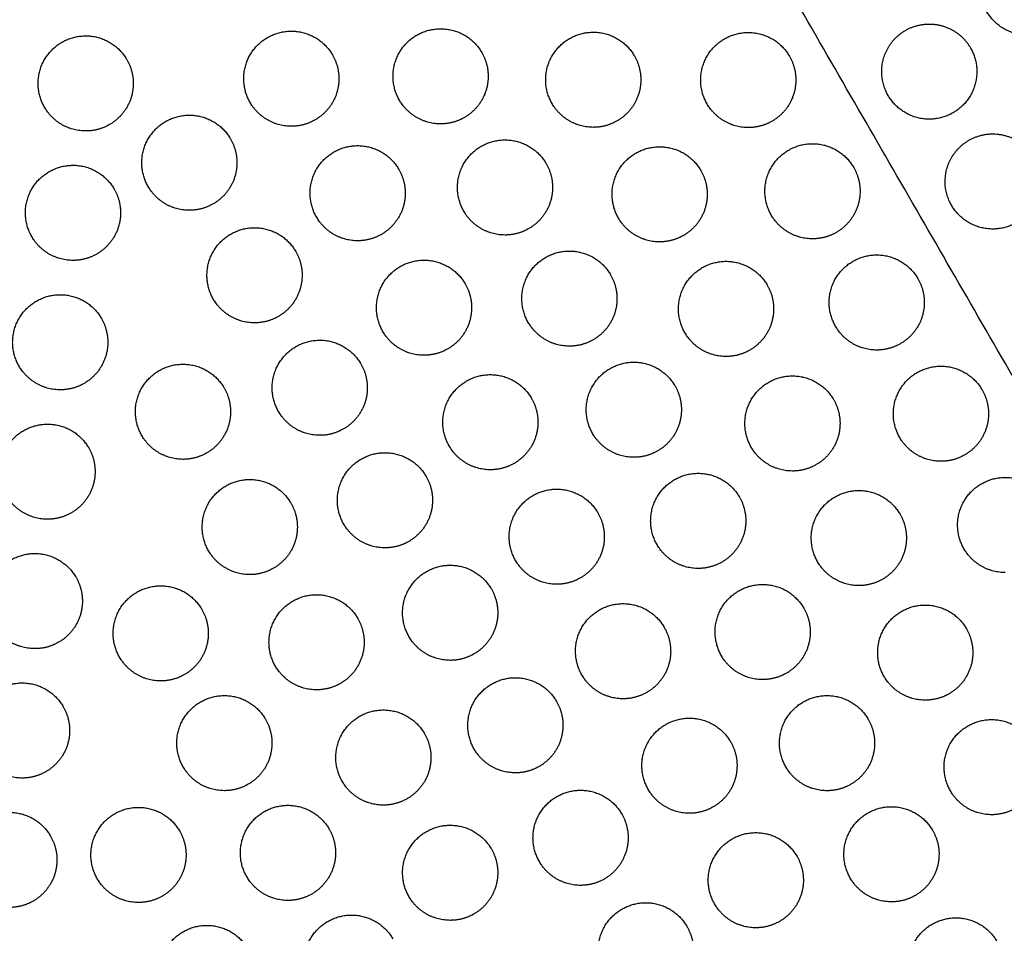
# Model space of a CAD drawing. Header units: millimetres. Extents: x -125 to 375, y 0 to 433.
# Tile 24 of 45: x 118 to 180, y 85 to 142. Entities that reach past the tile are written whole.
import ezdxf

# ---------------------------------------------------------------- set-up
doc = ezdxf.new("R2010")
doc.units = ezdxf.units.MM
doc.layers.add('Layer 01', color=18, linetype='Continuous', true_color=0x000000)

msp = doc.modelspace()

# ---------------------------------------------------------------- linework, layer by layer
at = {"layer": 'Layer 01'}
for points in [[(125, 216.506, 76), (62.5, 108.253, 76), (0, 0, 76)], [(108.125, 44.852, 87), (116.563, 130.679, 81.5), (125, 216.506, 76)], [(265.22, 116.065, 87), (195.11, 166.286, 81.5), (125, 216.506, 76)], [(250, 0, 76), (187.5, 108.253, 76), (125, 216.506, 76)]]:
    msp.add_open_spline(points, degree=2, dxfattribs=at)
at = {"layer": 'Layer 01', "extrusion": (0.132203, 0.076328, -0.988279)}
for points in [[(184.434, 145.724, 78.484), (185.934, 143.126, 78.484), (183.336, 141.626, 78.02), (180.738, 140.126, 77.557), (179.238, 142.724, 77.557), (178.372, 144.224, 77.557), (179.238, 145.724, 77.789)], [(178.218, 140.43, 77.243), (179.718, 137.832, 77.243), (177.12, 136.332, 76.78), (174.522, 134.832, 76.317), (173.022, 137.43, 76.317), (172.156, 138.93, 76.317), (173.022, 140.43, 76.548)], [(182.218, 133.502, 77.243), (183.718, 130.904, 77.243), (181.12, 129.404, 76.78), (178.522, 127.904, 76.317), (177.022, 130.502, 76.317), (176.156, 132.002, 76.317), (177.022, 133.502, 76.548)]]:
    msp.add_rational_spline(points, [1, 0.707106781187, 1, 0.707106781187, 1, 0.807007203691, 0.868347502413], degree=2, knots=[0, 0, 0, 6.035579, 6.035579, 12.071157, 12.071157, 16.048112, 16.048112, 16.048112], dxfattribs=at)
at = {"layer": 'Layer 01', "extrusion": (0.09428, 0.054433, 0.994056)}
for points, weights, knots in [([(144.805, 135.633, 78.55), (143.073, 135.633, 78.714), (142.207, 137.133, 78.714), (140.707, 139.731, 78.714), (143.305, 141.231, 78.386), (145.903, 142.731, 78.057), (147.403, 140.133, 78.057)], [0.868347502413, 0.807007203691, 1, 0.707106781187, 1, 0.707106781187, 1], [5.529659, 5.529659, 5.529659, 9.49499, 9.49499, 15.512927, 15.512927, 21.530864, 21.530864, 21.530864]), ([(122.425, 135.185, 80.697), (120.693, 135.185, 80.862), (119.827, 136.685, 80.862), (118.327, 139.283, 80.862), (120.925, 140.783, 80.533), (123.523, 142.283, 80.204), (125.023, 139.685, 80.204)], [0.868347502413, 0.807007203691, 1, 0.707106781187, 1, 0.707106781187, 1], [5.529659, 5.529659, 5.529659, 9.49499, 9.49499, 15.512927, 15.512927, 21.530864, 21.530864, 21.530864]), ([(135.391, 135.482, 79.451), (133.659, 135.482, 79.616), (132.793, 136.982, 79.616), (131.293, 139.58, 79.616), (133.891, 141.08, 79.287), (136.489, 142.58, 78.958), (137.989, 139.982, 78.958)], [0.868347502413, 0.807007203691, 1, 0.707106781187, 1, 0.707106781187, 1], [5.529659, 5.529659, 5.529659, 9.49499, 9.49499, 15.512927, 15.512927, 21.530864, 21.530864, 21.530864]), ([(154.431, 135.416, 77.649), (152.699, 135.416, 77.813), (151.833, 136.916, 77.813), (150.333, 139.514, 77.813), (152.931, 141.014, 77.485), (155.53, 142.514, 77.156), (157.03, 139.916, 77.156)], [0.868347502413, 0.807007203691, 1, 0.707106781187, 1, 0.707106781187, 1], [5.529659, 5.529659, 5.529659, 9.49499, 9.49499, 15.512927, 15.512927, 21.530864, 21.530864, 21.530864]), ([(164.206, 135.4, 76.723), (162.474, 135.4, 76.887), (161.608, 136.9, 76.887), (160.108, 139.498, 76.887), (162.706, 140.998, 76.559), (165.304, 142.498, 76.23), (166.804, 139.9, 76.23)], [0.868347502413, 0.807007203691, 1, 0.707106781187, 1, 0.707106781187, 1], [5.529659, 5.529659, 5.529659, 9.49499, 9.49499, 15.512927, 15.512927, 21.530864, 21.530864, 21.530864]), ([(147.805, 138.633, 78.101), (147.805, 136.901, 78.196), (146.305, 136.035, 78.386), (145.609, 135.633, 78.474), (144.805, 135.633, 78.55)], [0.868347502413, 0.807007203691, 1, 0.900099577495, 0.868347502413], [0, 0, 0, 3.477052, 3.477052, 5.529659, 5.529659, 5.529659]), ([(157.431, 138.416, 77.2), (157.431, 136.684, 77.295), (155.931, 135.818, 77.485), (155.235, 135.416, 77.573), (154.431, 135.416, 77.649)], [0.868347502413, 0.807007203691, 1, 0.900099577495, 0.868347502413], [0, 0, 0, 3.477052, 3.477052, 5.529659, 5.529659, 5.529659]), ([(167.206, 138.4, 76.274), (167.206, 136.668, 76.369), (165.706, 135.802, 76.559), (165.009, 135.4, 76.647), (164.206, 135.4, 76.723)], [0.868347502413, 0.807007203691, 1, 0.900099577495, 0.868347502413], [0, 0, 0, 3.477052, 3.477052, 5.529659, 5.529659, 5.529659]), ([(128.961, 130.183, 80.351), (127.229, 130.183, 80.516), (126.363, 131.683, 80.516), (124.863, 134.281, 80.516), (127.461, 135.781, 80.187), (130.059, 137.281, 79.858), (131.559, 134.683, 79.858)], [0.868347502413, 0.807007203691, 1, 0.707106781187, 1, 0.707106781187, 1], [5.529659, 5.529659, 5.529659, 9.49499, 9.49499, 15.512927, 15.512927, 21.530864, 21.530864, 21.530864]), ([(139.575, 128.262, 79.45), (137.843, 128.262, 79.614), (136.977, 129.762, 79.614), (135.477, 132.36, 79.614), (138.075, 133.86, 79.285), (140.674, 135.36, 78.957), (142.174, 132.762, 78.957)], [0.868347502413, 0.807007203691, 1, 0.707106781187, 1, 0.707106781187, 1], [5.529659, 5.529659, 5.529659, 9.49499, 9.49499, 15.512927, 15.512927, 21.530864, 21.530864, 21.530864]), ([(148.866, 128.625, 78.549), (147.134, 128.625, 78.713), (146.268, 130.125, 78.713), (144.768, 132.723, 78.713), (147.366, 134.223, 78.384), (149.964, 135.723, 78.056), (151.464, 133.125, 78.056)], [0.868347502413, 0.807007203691, 1, 0.707106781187, 1, 0.707106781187, 1], [5.529659, 5.529659, 5.529659, 9.49499, 9.49499, 15.512927, 15.512927, 21.530864, 21.530864, 21.530864]), ([(158.618, 128.192, 77.647), (156.886, 128.192, 77.812), (156.02, 129.692, 77.812), (154.52, 132.29, 77.812), (157.118, 133.79, 77.483), (159.717, 135.29, 77.155), (161.217, 132.692, 77.155)], [0.868347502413, 0.807007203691, 1, 0.707106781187, 1, 0.707106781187, 1], [5.529659, 5.529659, 5.529659, 9.49499, 9.49499, 15.512927, 15.512927, 21.530864, 21.530864, 21.530864]), ([(168.256, 128.385, 76.723), (166.524, 128.385, 76.887), (165.658, 129.885, 76.887), (164.158, 132.484, 76.887), (166.756, 133.984, 76.559), (169.354, 135.484, 76.23), (170.854, 132.885, 76.23)], [0.868347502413, 0.807007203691, 1, 0.707106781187, 1, 0.707106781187, 1], [5.529659, 5.529659, 5.529659, 9.49499, 9.49499, 15.512927, 15.512927, 21.530864, 21.530864, 21.530864]), ([(121.623, 127.024, 81.22), (119.891, 127.024, 81.384), (119.025, 128.524, 81.384), (117.525, 131.122, 81.384), (120.123, 132.622, 81.056), (122.721, 134.122, 80.727), (124.221, 131.524, 80.727)], [0.868347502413, 0.807007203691, 1, 0.707106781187, 1, 0.707106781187, 1], [5.529659, 5.529659, 5.529659, 9.49499, 9.49499, 15.512927, 15.512927, 21.530864, 21.530864, 21.530864]), ([(133.073, 123.088, 80.35), (131.341, 123.088, 80.514), (130.474, 124.588, 80.514), (128.974, 127.186, 80.514), (131.573, 128.686, 80.186), (134.171, 130.186, 79.857), (135.671, 127.588, 79.857)], [0.868347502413, 0.807007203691, 1, 0.707106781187, 1, 0.707106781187, 1], [5.529659, 5.529659, 5.529659, 9.49499, 9.49499, 15.512927, 15.512927, 21.530864, 21.530864, 21.530864]), ([(152.928, 121.617, 78.547), (151.196, 121.617, 78.711), (150.33, 123.117, 78.711), (148.83, 125.715, 78.711), (151.428, 127.215, 78.383), (154.026, 128.715, 78.054), (155.526, 126.117, 78.054)], [0.868347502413, 0.807007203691, 1, 0.707106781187, 1, 0.707106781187, 1], [5.529659, 5.529659, 5.529659, 9.49499, 9.49499, 15.512927, 15.512927, 21.530864, 21.530864, 21.530864]), ([(172.306, 121.371, 76.723), (170.574, 121.371, 76.887), (169.708, 122.871, 76.887), (168.208, 125.469, 76.887), (170.806, 126.969, 76.559), (173.404, 128.469, 76.23), (174.904, 125.871, 76.23)], [0.868347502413, 0.807007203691, 1, 0.707106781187, 1, 0.707106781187, 1], [5.529659, 5.529659, 5.529659, 9.49499, 9.49499, 15.512927, 15.512927, 21.530864, 21.530864, 21.530864]), ([(143.76, 121.042, 79.448), (142.028, 121.042, 79.612), (141.162, 122.542, 79.612), (139.662, 125.14, 79.612), (142.26, 126.64, 79.284), (144.858, 128.14, 78.955), (146.358, 125.542, 78.955)], [0.868347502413, 0.807007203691, 1, 0.707106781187, 1, 0.707106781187, 1], [5.529659, 5.529659, 5.529659, 9.49499, 9.49499, 15.512927, 15.512927, 21.530864, 21.530864, 21.530864]), ([(162.805, 120.967, 77.646), (161.073, 120.967, 77.81), (160.207, 122.467, 77.81), (158.707, 125.066, 77.81), (161.305, 126.566, 77.482), (163.904, 128.066, 77.153), (165.404, 125.467, 77.153)], [0.868347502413, 0.807007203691, 1, 0.707106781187, 1, 0.707106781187, 1], [5.529659, 5.529659, 5.529659, 9.49499, 9.49499, 15.512927, 15.512927, 21.530864, 21.530864, 21.530864]), ([(120.82, 118.863, 81.743), (119.088, 118.863, 81.907), (118.222, 120.363, 81.907), (116.722, 122.961, 81.907), (119.32, 124.461, 81.579), (121.919, 125.961, 81.25), (123.419, 123.363, 81.25)], [0.868347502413, 0.807007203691, 1, 0.707106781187, 1, 0.707106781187, 1], [5.529659, 5.529659, 5.529659, 9.49499, 9.49499, 15.512927, 15.512927, 21.530864, 21.530864, 21.530864]), ([(155.928, 124.617, 78.098), (155.928, 122.885, 78.193), (154.428, 122.019, 78.383), (153.732, 121.617, 78.471), (152.928, 121.617, 78.547)], [0.868347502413, 0.807007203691, 1, 0.900099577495, 0.868347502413], [0, 0, 0, 3.477052, 3.477052, 5.529659, 5.529659, 5.529659]), ([(123.82, 121.863, 81.294), (123.82, 120.131, 81.389), (122.32, 119.265, 81.579), (121.624, 118.863, 81.667), (120.82, 118.863, 81.743)], [0.868347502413, 0.807007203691, 1, 0.900099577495, 0.868347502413], [0, 0, 0, 3.477052, 3.477052, 5.529659, 5.529659, 5.529659]), ([(137.184, 115.994, 80.348), (135.452, 115.994, 80.513), (134.586, 117.494, 80.513), (133.086, 120.092, 80.513), (135.684, 121.592, 80.184), (138.282, 123.092, 79.855), (139.782, 120.494, 79.855)], [0.868347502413, 0.807007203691, 1, 0.707106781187, 1, 0.707106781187, 1], [5.529659, 5.529659, 5.529659, 9.49499, 9.49499, 15.512927, 15.512927, 21.530864, 21.530864, 21.530864]), ([(128.56, 114.48, 81.249), (126.828, 114.48, 81.413), (125.962, 115.98, 81.413), (124.462, 118.578, 81.413), (127.06, 120.078, 81.085), (129.658, 121.578, 80.756), (131.158, 118.98, 80.756)], [0.868347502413, 0.807007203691, 1, 0.707106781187, 1, 0.707106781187, 1], [5.529659, 5.529659, 5.529659, 9.49499, 9.49499, 15.512927, 15.512927, 21.530864, 21.530864, 21.530864]), ([(156.99, 114.609, 78.546), (155.257, 114.609, 78.71), (154.391, 116.109, 78.71), (152.891, 118.707, 78.71), (155.49, 120.207, 78.381), (158.088, 121.707, 78.053), (159.588, 119.109, 78.053)], [0.868347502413, 0.807007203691, 1, 0.707106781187, 1, 0.707106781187, 1], [5.529659, 5.529659, 5.529659, 9.49499, 9.49499, 15.512927, 15.512927, 21.530864, 21.530864, 21.530864]), ([(176.356, 114.356, 76.723), (174.624, 114.356, 76.887), (173.758, 115.856, 76.887), (172.258, 118.454, 76.887), (174.856, 119.954, 76.559), (177.454, 121.454, 76.23), (178.954, 118.856, 76.23)], [0.868347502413, 0.807007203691, 1, 0.707106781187, 1, 0.707106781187, 1], [5.529659, 5.529659, 5.529659, 9.49499, 9.49499, 15.512927, 15.512927, 21.530864, 21.530864, 21.530864]), ([(147.944, 113.822, 79.447), (146.212, 113.822, 79.611), (145.346, 115.322, 79.611), (143.846, 117.92, 79.611), (146.444, 119.42, 79.282), (149.042, 120.92, 78.954), (150.542, 118.322, 78.954)], [0.868347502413, 0.807007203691, 1, 0.707106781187, 1, 0.707106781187, 1], [5.529659, 5.529659, 5.529659, 9.49499, 9.49499, 15.512927, 15.512927, 21.530864, 21.530864, 21.530864]), ([(166.992, 113.743, 77.644), (165.26, 113.743, 77.809), (164.394, 115.243, 77.809), (162.894, 117.841, 77.809), (165.492, 119.341, 77.48), (168.09, 120.841, 77.152), (169.59, 118.243, 77.152)], [0.868347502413, 0.807007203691, 1, 0.707106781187, 1, 0.707106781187, 1], [5.529659, 5.529659, 5.529659, 9.49499, 9.49499, 15.512927, 15.512927, 21.530864, 21.530864, 21.530864]), ([(140.184, 118.994, 79.899), (140.184, 117.262, 79.994), (138.684, 116.396, 80.184), (137.988, 115.994, 80.272), (137.184, 115.994, 80.348)], [0.868347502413, 0.807007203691, 1, 0.900099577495, 0.868347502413], [0, 0, 0, 3.477052, 3.477052, 5.529659, 5.529659, 5.529659]), ([(150.944, 116.822, 78.998), (150.944, 115.09, 79.093), (149.444, 114.224, 79.282), (148.748, 113.822, 79.37), (147.944, 113.822, 79.447)], [0.868347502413, 0.807007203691, 1, 0.900099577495, 0.868347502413], [0, 0, 0, 3.477052, 3.477052, 5.529659, 5.529659, 5.529659]), ([(120.018, 110.703, 82.266), (118.286, 110.703, 82.43), (117.42, 112.203, 82.43), (115.92, 114.801, 82.43), (118.518, 116.301, 82.102), (121.116, 117.801, 81.773), (122.616, 115.203, 81.773)], [0.868347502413, 0.807007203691, 1, 0.707106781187, 1, 0.707106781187, 1], [5.529659, 5.529659, 5.529659, 9.49499, 9.49499, 15.512927, 15.512927, 21.530864, 21.530864, 21.530864]), ([(141.296, 108.899, 80.347), (139.564, 108.899, 80.511), (138.698, 110.399, 80.511), (137.198, 112.997, 80.511), (139.796, 114.497, 80.183), (142.394, 115.997, 79.854), (143.894, 113.399, 79.854)], [0.868347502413, 0.807007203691, 1, 0.707106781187, 1, 0.707106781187, 1], [5.529659, 5.529659, 5.529659, 9.49499, 9.49499, 15.512927, 15.512927, 21.530864, 21.530864, 21.530864]), ([(132.772, 107.212, 81.248), (131.04, 107.212, 81.412), (130.174, 108.712, 81.412), (128.674, 111.31, 81.412), (131.272, 112.81, 81.083), (133.87, 114.31, 80.755), (135.37, 111.712, 80.755)], [0.868347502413, 0.807007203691, 1, 0.707106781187, 1, 0.707106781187, 1], [5.529659, 5.529659, 5.529659, 9.49499, 9.49499, 15.512927, 15.512927, 21.530864, 21.530864, 21.530864]), ([(161.051, 107.601, 78.544), (159.319, 107.601, 78.709), (158.453, 109.101, 78.709), (156.953, 111.699, 78.709), (159.551, 113.199, 78.38), (162.149, 114.699, 78.051), (163.649, 112.101, 78.051)], [0.868347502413, 0.807007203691, 1, 0.707106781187, 1, 0.707106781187, 1], [5.529659, 5.529659, 5.529659, 9.49499, 9.49499, 15.512927, 15.512927, 21.530864, 21.530864, 21.530864]), ([(180.406, 107.341, 76.723), (178.674, 107.341, 76.887), (177.808, 108.841, 76.887), (176.308, 111.439, 76.887), (178.906, 112.939, 76.559), (181.504, 114.439, 76.23), (183.004, 111.841, 76.23)], [0.868347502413, 0.807007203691, 1, 0.707106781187, 1, 0.707106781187, 1], [5.529659, 5.529659, 5.529659, 9.49499, 9.49499, 15.512927, 15.512927, 21.530864, 21.530864, 21.530864]), ([(152.129, 106.602, 79.445), (150.397, 106.602, 79.609), (149.531, 108.102, 79.609), (148.031, 110.7, 79.609), (150.629, 112.2, 79.281), (153.227, 113.7, 78.952), (154.727, 111.102, 78.952)], [0.868347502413, 0.807007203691, 1, 0.707106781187, 1, 0.707106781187, 1], [5.529659, 5.529659, 5.529659, 9.49499, 9.49499, 15.512927, 15.512927, 21.530864, 21.530864, 21.530864]), ([(171.179, 106.519, 77.643), (169.447, 106.519, 77.807), (168.581, 108.019, 77.807), (167.081, 110.617, 77.807), (169.679, 112.117, 77.479), (172.277, 113.617, 77.15), (173.777, 111.019, 77.15)], [0.868347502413, 0.807007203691, 1, 0.707106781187, 1, 0.707106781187, 1], [5.529659, 5.529659, 5.529659, 9.49499, 9.49499, 15.512927, 15.512927, 21.530864, 21.530864, 21.530864]), ([(174.179, 109.519, 77.194), (174.179, 107.787, 77.289), (172.679, 106.921, 77.479), (171.983, 106.519, 77.567), (171.179, 106.519, 77.643)], [0.868347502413, 0.807007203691, 1, 0.900099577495, 0.868347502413], [0, 0, 0, 3.477052, 3.477052, 5.529659, 5.529659, 5.529659]), ([(119.216, 102.542, 82.789), (117.484, 102.542, 82.953), (116.618, 104.042, 82.953), (115.118, 106.64, 82.953), (117.716, 108.14, 82.625), (120.314, 109.64, 82.296), (121.814, 107.042, 82.296)], [0.868347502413, 0.807007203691, 1, 0.707106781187, 1, 0.707106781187, 1], [5.529659, 5.529659, 5.529659, 9.49499, 9.49499, 15.512927, 15.512927, 21.530864, 21.530864, 21.530864]), ([(145.408, 101.805, 80.345), (143.676, 101.805, 80.51), (142.81, 103.305, 80.51), (141.31, 105.903, 80.51), (143.908, 107.403, 80.181), (146.506, 108.903, 79.852), (148.006, 106.305, 79.852)], [0.868347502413, 0.807007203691, 1, 0.707106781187, 1, 0.707106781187, 1], [5.529659, 5.529659, 5.529659, 9.49499, 9.49499, 15.512927, 15.512927, 21.530864, 21.530864, 21.530864]), ([(127.157, 100.507, 82.147), (125.425, 100.507, 82.312), (124.559, 102.007, 82.312), (123.059, 104.606, 82.312), (125.657, 106.106, 81.983), (128.255, 107.606, 81.654), (129.755, 105.007, 81.654)], [0.868347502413, 0.807007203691, 1, 0.707106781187, 1, 0.707106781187, 1], [5.529659, 5.529659, 5.529659, 9.49499, 9.49499, 15.512927, 15.512927, 21.530864, 21.530864, 21.530864]), ([(165.113, 100.592, 78.543), (163.381, 100.592, 78.707), (162.515, 102.092, 78.707), (161.015, 104.691, 78.707), (163.613, 106.191, 78.379), (166.211, 107.691, 78.05), (167.711, 105.092, 78.05)], [0.868347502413, 0.807007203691, 1, 0.707106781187, 1, 0.707106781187, 1], [5.529659, 5.529659, 5.529659, 9.49499, 9.49499, 15.512927, 15.512927, 21.530864, 21.530864, 21.530864]), ([(136.984, 99.945, 81.246), (135.252, 99.945, 81.41), (134.386, 101.445, 81.41), (132.886, 104.043, 81.41), (135.484, 105.543, 81.082), (138.083, 107.043, 80.753), (139.583, 104.445, 80.753)], [0.868347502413, 0.807007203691, 1, 0.707106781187, 1, 0.707106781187, 1], [5.529659, 5.529659, 5.529659, 9.49499, 9.49499, 15.512927, 15.512927, 21.530864, 21.530864, 21.530864]), ([(122.216, 105.542, 82.34), (122.216, 103.81, 82.435), (120.716, 102.944, 82.625), (120.02, 102.542, 82.713), (119.216, 102.542, 82.789)], [0.868347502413, 0.807007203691, 1, 0.900099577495, 0.868347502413], [0, 0, 0, 3.477052, 3.477052, 5.529659, 5.529659, 5.529659]), ([(156.313, 99.382, 79.444), (154.581, 99.382, 79.608), (153.715, 100.882, 79.608), (152.215, 103.48, 79.608), (154.813, 104.98, 79.279), (157.411, 106.48, 78.951), (158.911, 103.882, 78.951)], [0.868347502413, 0.807007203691, 1, 0.707106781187, 1, 0.707106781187, 1], [5.529659, 5.529659, 5.529659, 9.49499, 9.49499, 15.512927, 15.512927, 21.530864, 21.530864, 21.530864]), ([(175.366, 99.294, 77.641), (173.634, 99.294, 77.806), (172.768, 100.794, 77.806), (171.268, 103.392, 77.806), (173.866, 104.892, 77.477), (176.464, 106.392, 77.149), (177.964, 103.794, 77.149)], [0.868347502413, 0.807007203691, 1, 0.707106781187, 1, 0.707106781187, 1], [5.529659, 5.529659, 5.529659, 9.49499, 9.49499, 15.512927, 15.512927, 21.530864, 21.530864, 21.530864]), ([(130.157, 103.507, 81.699), (130.157, 101.775, 81.793), (128.657, 100.909, 81.983), (127.961, 100.507, 82.071), (127.157, 100.507, 82.147)], [0.868347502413, 0.807007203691, 1, 0.900099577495, 0.868347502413], [0, 0, 0, 3.477052, 3.477052, 5.529659, 5.529659, 5.529659]), ([(168.113, 103.592, 78.094), (168.113, 101.86, 78.189), (166.613, 100.994, 78.379), (165.917, 100.592, 78.467), (165.113, 100.592, 78.543)], [0.868347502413, 0.807007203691, 1, 0.900099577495, 0.868347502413], [0, 0, 0, 3.477052, 3.477052, 5.529659, 5.529659, 5.529659]), ([(139.984, 102.945, 80.797), (139.984, 101.213, 80.892), (138.484, 100.347, 81.082), (137.788, 99.945, 81.17), (136.984, 99.945, 81.246)], [0.868347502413, 0.807007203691, 1, 0.900099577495, 0.868347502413], [0, 0, 0, 3.477052, 3.477052, 5.529659, 5.529659, 5.529659]), ([(149.52, 94.71, 80.344), (147.788, 94.71, 80.508), (146.922, 96.21, 80.508), (145.422, 98.808, 80.508), (148.02, 100.308, 80.18), (150.618, 101.808, 79.851), (152.118, 99.21, 79.851)], [0.868347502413, 0.807007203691, 1, 0.707106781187, 1, 0.707106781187, 1], [5.529659, 5.529659, 5.529659, 9.49499, 9.49499, 15.512927, 15.512927, 21.530864, 21.530864, 21.530864]), ([(118.414, 94.381, 83.312), (116.682, 94.381, 83.476), (115.816, 95.881, 83.476), (114.316, 98.479, 83.476), (116.914, 99.979, 83.148), (119.512, 101.479, 82.819), (121.012, 98.881, 82.819)], [0.868347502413, 0.807007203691, 1, 0.707106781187, 1, 0.707106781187, 1], [5.529659, 5.529659, 5.529659, 9.49499, 9.49499, 15.512927, 15.512927, 21.530864, 21.530864, 21.530864]), ([(131.169, 93.586, 82.146), (129.436, 93.586, 82.31), (128.57, 95.086, 82.31), (127.07, 97.684, 82.31), (129.669, 99.184, 81.982), (132.267, 100.684, 81.653), (133.767, 98.086, 81.653)], [0.868347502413, 0.807007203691, 1, 0.707106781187, 1, 0.707106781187, 1], [5.529659, 5.529659, 5.529659, 9.49499, 9.49499, 15.512927, 15.512927, 21.530864, 21.530864, 21.530864]), ([(169.174, 93.584, 78.541), (167.442, 93.584, 78.706), (166.576, 95.084, 78.706), (165.076, 97.682, 78.706), (167.674, 99.182, 78.377), (170.272, 100.682, 78.048), (171.772, 98.084, 78.048)], [0.868347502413, 0.807007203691, 1, 0.707106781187, 1, 0.707106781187, 1], [5.529659, 5.529659, 5.529659, 9.49499, 9.49499, 15.512927, 15.512927, 21.530864, 21.530864, 21.530864]), ([(141.196, 92.677, 81.245), (139.464, 92.677, 81.409), (138.598, 94.177, 81.409), (137.098, 96.775, 81.409), (139.696, 98.275, 81.08), (142.295, 99.775, 80.752), (143.795, 97.177, 80.752)], [0.868347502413, 0.807007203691, 1, 0.707106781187, 1, 0.707106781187, 1], [5.529659, 5.529659, 5.529659, 9.49499, 9.49499, 15.512927, 15.512927, 21.530864, 21.530864, 21.530864]), ([(160.498, 92.162, 79.442), (158.766, 92.162, 79.606), (157.9, 93.662, 79.606), (156.4, 96.26, 79.606), (158.998, 97.76, 79.278), (161.596, 99.26, 78.949), (163.096, 96.662, 78.949)], [0.868347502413, 0.807007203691, 1, 0.707106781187, 1, 0.707106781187, 1], [5.529659, 5.529659, 5.529659, 9.49499, 9.49499, 15.512927, 15.512927, 21.530864, 21.530864, 21.530864]), ([(152.52, 97.71, 79.895), (152.52, 95.978, 79.99), (151.02, 95.112, 80.18), (150.323, 94.71, 80.268), (149.52, 94.71, 80.344)], [0.868347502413, 0.807007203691, 1, 0.900099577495, 0.868347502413], [0, 0, 0, 3.477052, 3.477052, 5.529659, 5.529659, 5.529659]), ([(179.553, 92.07, 77.64), (177.821, 92.07, 77.804), (176.955, 93.57, 77.804), (175.455, 96.168, 77.804), (178.053, 97.668, 77.476), (180.651, 99.168, 77.147), (182.151, 96.57, 77.147)], [0.868347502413, 0.807007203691, 1, 0.707106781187, 1, 0.707106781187, 1], [5.529659, 5.529659, 5.529659, 9.49499, 9.49499, 15.512927, 15.512927, 21.530864, 21.530864, 21.530864]), ([(144.196, 95.677, 80.796), (144.196, 93.945, 80.891), (142.696, 93.079, 81.08), (142, 92.677, 81.168), (141.196, 92.677, 81.245)], [0.868347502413, 0.807007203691, 1, 0.900099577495, 0.868347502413], [0, 0, 0, 3.477052, 3.477052, 5.529659, 5.529659, 5.529659]), ([(153.631, 87.615, 80.342), (151.899, 87.615, 80.507), (151.033, 89.115, 80.507), (149.533, 91.713, 80.507), (152.131, 93.213, 80.178), (154.729, 94.713, 79.85), (156.229, 92.115, 79.85)], [0.868347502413, 0.807007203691, 1, 0.707106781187, 1, 0.707106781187, 1], [5.529659, 5.529659, 5.529659, 9.49499, 9.49499, 15.512927, 15.512927, 21.530864, 21.530864, 21.530864]), ([(125.754, 86.535, 83.046), (124.022, 86.535, 83.21), (123.156, 88.035, 83.21), (121.656, 90.633, 83.21), (124.254, 92.133, 82.881), (126.852, 93.633, 82.553), (128.352, 91.035, 82.553)], [0.868347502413, 0.807007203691, 1, 0.707106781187, 1, 0.707106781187, 1], [5.529659, 5.529659, 5.529659, 9.49499, 9.49499, 15.512927, 15.512927, 21.530864, 21.530864, 21.530864]), ([(135.18, 86.664, 82.144), (133.448, 86.664, 82.309), (132.582, 88.164, 82.309), (131.082, 90.762, 82.309), (133.68, 92.262, 81.98), (136.278, 93.762, 81.652), (137.778, 91.164, 81.652)], [0.868347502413, 0.807007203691, 1, 0.707106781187, 1, 0.707106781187, 1], [5.529659, 5.529659, 5.529659, 9.49499, 9.49499, 15.512927, 15.512927, 21.530864, 21.530864, 21.530864]), ([(173.236, 86.576, 78.54), (171.504, 86.576, 78.704), (170.638, 88.076, 78.704), (169.138, 90.674, 78.704), (171.736, 92.174, 78.376), (174.334, 93.674, 78.047), (175.834, 91.076, 78.047)], [0.868347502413, 0.807007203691, 1, 0.707106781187, 1, 0.707106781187, 1], [5.529659, 5.529659, 5.529659, 9.49499, 9.49499, 15.512927, 15.512927, 21.530864, 21.530864, 21.530864]), ([(117.611, 86.221, 83.835), (115.879, 86.221, 83.999), (115.013, 87.721, 83.999), (113.513, 90.319, 83.999), (116.111, 91.819, 83.671), (118.71, 93.319, 83.342), (120.21, 90.721, 83.342)], [0.868347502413, 0.807007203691, 1, 0.707106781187, 1, 0.707106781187, 1], [5.529659, 5.529659, 5.529659, 9.49499, 9.49499, 15.512927, 15.512927, 21.530864, 21.530864, 21.530864]), ([(145.409, 85.409, 81.243), (143.676, 85.409, 81.407), (142.81, 86.909, 81.407), (141.31, 89.508, 81.407), (143.909, 91.008, 81.079), (146.507, 92.508, 80.75), (148.007, 89.909, 80.75)], [0.868347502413, 0.807007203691, 1, 0.707106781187, 1, 0.707106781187, 1], [5.529659, 5.529659, 5.529659, 9.49499, 9.49499, 15.512927, 15.512927, 21.530864, 21.530864, 21.530864]), ([(164.682, 84.941, 79.441), (162.95, 84.941, 79.605), (162.084, 86.441, 79.605), (160.584, 89.04, 79.605), (163.182, 90.54, 79.276), (165.78, 92.04, 78.948), (167.28, 89.441, 78.948)], [0.868347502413, 0.807007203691, 1, 0.707106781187, 1, 0.707106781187, 1], [5.529659, 5.529659, 5.529659, 9.49499, 9.49499, 15.512927, 15.512927, 21.530864, 21.530864, 21.530864]), ([(128.754, 89.535, 82.597), (128.754, 87.803, 82.692), (127.254, 86.937, 82.881), (126.558, 86.535, 82.969), (125.754, 86.535, 83.046)], [0.868347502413, 0.807007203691, 1, 0.900099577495, 0.868347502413], [0, 0, 0, 3.477052, 3.477052, 5.529659, 5.529659, 5.529659]), ([(176.236, 89.576, 78.091), (176.236, 87.844, 78.186), (174.736, 86.978, 78.376), (174.04, 86.576, 78.464), (173.236, 86.576, 78.54)], [0.868347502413, 0.807007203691, 1, 0.900099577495, 0.868347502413], [0, 0, 0, 3.477052, 3.477052, 5.529659, 5.529659, 5.529659]), ([(120.611, 89.221, 83.386), (120.611, 87.489, 83.481), (119.111, 86.622, 83.671), (118.415, 86.221, 83.759), (117.611, 86.221, 83.835)], [0.868347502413, 0.807007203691, 1, 0.900099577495, 0.868347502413], [0, 0, 0, 3.477052, 3.477052, 5.529659, 5.529659, 5.529659]), ([(167.682, 87.941, 78.992), (167.682, 86.209, 79.087), (166.182, 85.343, 79.276), (165.486, 84.941, 79.364), (164.682, 84.941, 79.441)], [0.868347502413, 0.807007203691, 1, 0.900099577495, 0.868347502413], [0, 0, 0, 3.477052, 3.477052, 5.529659, 5.529659, 5.529659]), ([(157.743, 80.521, 80.341), (156.011, 80.521, 80.505), (155.145, 82.021, 80.505), (153.645, 84.619, 80.505), (156.243, 86.119, 80.177), (158.841, 87.619, 79.848), (160.341, 85.021, 79.848)], [0.868347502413, 0.807007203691, 1, 0.707106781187, 1, 0.707106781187, 1], [5.529659, 5.529659, 5.529659, 9.49499, 9.49499, 15.512927, 15.512927, 21.530864, 21.530864, 21.530864]), ([(139.191, 79.743, 82.143), (137.459, 79.743, 82.307), (136.593, 81.243, 82.307), (135.093, 83.841, 82.307), (137.691, 85.341, 81.979), (140.29, 86.841, 81.65), (141.79, 84.243, 81.65)], [0.868347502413, 0.807007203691, 1, 0.707106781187, 1, 0.707106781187, 1], [5.529659, 5.529659, 5.529659, 9.49499, 9.49499, 15.512927, 15.512927, 21.530864, 21.530864, 21.530864]), ([(130.066, 79.094, 83.044), (128.334, 79.094, 83.208), (127.468, 80.594, 83.208), (125.968, 83.192, 83.208), (128.566, 84.692, 82.88), (131.164, 86.192, 82.551), (132.664, 83.594, 82.551)], [0.868347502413, 0.807007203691, 1, 0.707106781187, 1, 0.707106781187, 1], [5.529659, 5.529659, 5.529659, 9.49499, 9.49499, 15.512927, 15.512927, 21.530864, 21.530864, 21.530864]), ([(177.298, 79.568, 78.538), (175.566, 79.568, 78.703), (174.7, 81.068, 78.703), (173.2, 83.666, 78.703), (175.798, 85.166, 78.374), (178.396, 86.666, 78.046), (179.896, 84.068, 78.046)], [0.868347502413, 0.807007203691, 1, 0.707106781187, 1, 0.707106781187, 1], [5.529659, 5.529659, 5.529659, 9.49499, 9.49499, 15.512927, 15.512927, 21.530864, 21.530864, 21.530864])]:
    msp.add_rational_spline(points, weights, degree=2, knots=knots, dxfattribs=at)
at = {"layer": 'Layer 01', "extrusion": (-0.132203, -0.076328, 0.988279)}
for points in [[(173.022, 140.43, 76.548), (173.424, 141.127, 76.656), (174.12, 141.528, 76.78), (175.62, 142.395, 77.048), (177.12, 141.528, 77.181)], [(177.022, 133.502, 76.548), (177.424, 134.198, 76.656), (178.12, 134.6, 76.78), (179.62, 135.466, 77.048), (181.12, 134.6, 77.181)]]:
    msp.add_rational_spline(points, [0.868347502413, 0.900099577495, 1, 0.807007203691, 0.868347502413], degree=2, knots=[16.048112, 16.048112, 16.048112, 18.106736, 18.106736, 21.596537, 21.596537, 21.596537], dxfattribs=at)
msp.add_rational_spline([(177.12, 141.528, 77.181), (177.816, 141.127, 77.243), (178.218, 140.43, 77.243)], [0.868347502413, 0.900099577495, 1], degree=2, dxfattribs=at)
at = {"layer": 'Layer 01', "extrusion": (-0.09428, -0.054433, -0.994056)}
for points in [[(137.989, 139.982, 78.958), (138.391, 139.286, 78.958), (138.391, 138.482, 79.002)], [(147.403, 140.133, 78.057), (147.805, 139.437, 78.057), (147.805, 138.633, 78.101)], [(157.03, 139.916, 77.156), (157.431, 139.22, 77.156), (157.431, 138.416, 77.2)], [(166.804, 139.9, 76.23), (167.206, 139.204, 76.23), (167.206, 138.4, 76.274)], [(125.023, 139.685, 80.204), (125.425, 138.988, 80.204), (125.425, 138.185, 80.248)], [(131.559, 134.683, 79.858), (131.961, 133.987, 79.858), (131.961, 133.183, 79.902)], [(151.464, 133.125, 78.056), (151.866, 132.429, 78.056), (151.866, 131.625, 78.1)], [(170.854, 132.885, 76.23), (171.256, 132.189, 76.23), (171.256, 131.385, 76.274)], [(142.174, 132.762, 78.957), (142.575, 132.066, 78.957), (142.575, 131.262, 79.001)], [(161.217, 132.692, 77.155), (161.618, 131.996, 77.155), (161.618, 131.192, 77.199)], [(124.221, 131.524, 80.727), (124.623, 130.828, 80.727), (124.623, 130.024, 80.771)], [(135.671, 127.588, 79.857), (136.073, 126.892, 79.857), (136.073, 126.088, 79.901)], [(155.526, 126.117, 78.054), (155.928, 125.421, 78.054), (155.928, 124.617, 78.098)], [(146.358, 125.542, 78.955), (146.76, 124.846, 78.955), (146.76, 124.042, 78.999)], [(165.404, 125.467, 77.153), (165.805, 124.771, 77.153), (165.805, 123.967, 77.197)], [(174.904, 125.871, 76.23), (175.306, 125.175, 76.23), (175.306, 124.371, 76.274)], [(123.419, 123.363, 81.25), (123.82, 122.667, 81.25), (123.82, 121.863, 81.294)], [(139.782, 120.494, 79.855), (140.184, 119.798, 79.855), (140.184, 118.994, 79.899)], [(131.158, 118.98, 80.756), (131.56, 118.284, 80.756), (131.56, 117.48, 80.8)], [(159.588, 119.109, 78.053), (159.99, 118.412, 78.053), (159.99, 117.609, 78.097)], [(178.954, 118.856, 76.23), (179.356, 118.16, 76.23), (179.356, 117.356, 76.274)], [(150.542, 118.322, 78.954), (150.944, 117.626, 78.954), (150.944, 116.822, 78.998)], [(169.59, 118.243, 77.152), (169.992, 117.547, 77.152), (169.992, 116.743, 77.196)], [(122.616, 115.203, 81.773), (123.018, 114.506, 81.773), (123.018, 113.703, 81.817)], [(143.894, 113.399, 79.854), (144.296, 112.703, 79.854), (144.296, 111.899, 79.898)], [(163.649, 112.101, 78.051), (164.051, 111.404, 78.051), (164.051, 110.601, 78.095)], [(135.37, 111.712, 80.755), (135.772, 111.016, 80.755), (135.772, 110.212, 80.799)], [(154.727, 111.102, 78.952), (155.129, 110.405, 78.952), (155.129, 109.602, 78.996)], [(173.777, 111.019, 77.15), (174.179, 110.323, 77.15), (174.179, 109.519, 77.194)], [(121.814, 107.042, 82.296), (122.216, 106.346, 82.296), (122.216, 105.542, 82.34)], [(148.006, 106.305, 79.852), (148.408, 105.608, 79.852), (148.408, 104.805, 79.897)], [(129.755, 105.007, 81.654), (130.157, 104.311, 81.654), (130.157, 103.507, 81.699)], [(167.711, 105.092, 78.05), (168.113, 104.396, 78.05), (168.113, 103.592, 78.094)], [(139.583, 104.445, 80.753), (139.984, 103.749, 80.753), (139.984, 102.945, 80.797)], [(158.911, 103.882, 78.951), (159.313, 103.185, 78.951), (159.313, 102.382, 78.995)], [(177.964, 103.794, 77.149), (178.366, 103.098, 77.149), (178.366, 102.294, 77.193)], [(121.012, 98.881, 82.819), (121.414, 98.185, 82.819), (121.414, 97.381, 82.863)], [(152.118, 99.21, 79.851), (152.52, 98.514, 79.851), (152.52, 97.71, 79.895)], [(133.767, 98.086, 81.653), (134.169, 97.39, 81.653), (134.169, 96.586, 81.697)], [(171.772, 98.084, 78.048), (172.174, 97.388, 78.048), (172.174, 96.584, 78.093)], [(143.795, 97.177, 80.752), (144.196, 96.481, 80.752), (144.196, 95.677, 80.796)], [(163.096, 96.662, 78.949), (163.498, 95.965, 78.949), (163.498, 95.162, 78.993)], [(156.229, 92.115, 79.85), (156.631, 91.419, 79.85), (156.631, 90.615, 79.894)], [(120.21, 90.721, 83.342), (120.611, 90.024, 83.342), (120.611, 89.221, 83.386)], [(128.352, 91.035, 82.553), (128.754, 90.339, 82.553), (128.754, 89.535, 82.597)], [(137.778, 91.164, 81.652), (138.18, 90.468, 81.652), (138.18, 89.664, 81.696)], [(175.834, 91.076, 78.047), (176.236, 90.38, 78.047), (176.236, 89.576, 78.091)], [(148.007, 89.909, 80.75), (148.409, 89.213, 80.75), (148.409, 88.409, 80.794)], [(167.28, 89.441, 78.948), (167.682, 88.745, 78.948), (167.682, 87.941, 78.992)], [(160.341, 85.021, 79.848), (160.743, 84.325, 79.848), (160.743, 83.521, 79.892)]]:
    msp.add_rational_spline(points, [1, 0.900099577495, 0.868347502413], degree=2, dxfattribs=at)
for points in [[(138.391, 138.482, 79.002), (138.391, 136.75, 79.097), (136.891, 135.884, 79.287), (136.195, 135.482, 79.375), (135.391, 135.482, 79.451)], [(125.425, 138.185, 80.248), (125.425, 136.452, 80.343), (123.925, 135.586, 80.533), (123.229, 135.185, 80.621), (122.425, 135.185, 80.697)], [(131.961, 133.183, 79.902), (131.961, 131.451, 79.997), (130.461, 130.585, 80.187), (129.765, 130.183, 80.275), (128.961, 130.183, 80.351)], [(142.575, 131.262, 79.001), (142.575, 129.53, 79.096), (141.075, 128.664, 79.285), (140.379, 128.262, 79.373), (139.575, 128.262, 79.45)], [(151.866, 131.625, 78.1), (151.866, 129.893, 78.195), (150.366, 129.027, 78.384), (149.67, 128.625, 78.472), (148.866, 128.625, 78.549)], [(161.618, 131.192, 77.199), (161.618, 129.46, 77.293), (160.118, 128.594, 77.483), (159.422, 128.192, 77.571), (158.618, 128.192, 77.647)], [(171.256, 131.385, 76.274), (171.256, 129.653, 76.369), (169.756, 128.787, 76.559), (169.059, 128.385, 76.647), (168.256, 128.385, 76.723)], [(124.623, 130.024, 80.771), (124.623, 128.292, 80.866), (123.123, 127.426, 81.056), (122.427, 127.024, 81.144), (121.623, 127.024, 81.22)], [(136.073, 126.088, 79.901), (136.073, 124.356, 79.996), (134.573, 123.49, 80.186), (133.876, 123.088, 80.274), (133.073, 123.088, 80.35)], [(175.306, 124.371, 76.274), (175.306, 122.639, 76.369), (173.806, 121.773, 76.559), (173.109, 121.371, 76.647), (172.306, 121.371, 76.723)], [(146.76, 124.042, 78.999), (146.76, 122.31, 79.094), (145.26, 121.444, 79.284), (144.564, 121.042, 79.372), (143.76, 121.042, 79.448)], [(165.805, 123.967, 77.197), (165.805, 122.235, 77.292), (164.305, 121.369, 77.482), (163.609, 120.967, 77.57), (162.805, 120.967, 77.646)], [(131.56, 117.48, 80.8), (131.56, 115.748, 80.895), (130.06, 114.882, 81.085), (129.364, 114.48, 81.173), (128.56, 114.48, 81.249)], [(159.99, 117.609, 78.097), (159.99, 115.877, 78.192), (158.49, 115.011, 78.381), (157.793, 114.609, 78.469), (156.99, 114.609, 78.546)], [(179.356, 117.356, 76.274), (179.356, 115.624, 76.369), (177.856, 114.758, 76.559), (177.159, 114.356, 76.647), (176.356, 114.356, 76.723)], [(169.992, 116.743, 77.196), (169.992, 115.011, 77.29), (168.492, 114.145, 77.48), (167.796, 113.743, 77.568), (166.992, 113.743, 77.644)], [(123.018, 113.703, 81.817), (123.018, 111.97, 81.912), (121.518, 111.104, 82.102), (120.822, 110.703, 82.19), (120.018, 110.703, 82.266)], [(144.296, 111.899, 79.898), (144.296, 110.167, 79.993), (142.796, 109.301, 80.183), (142.1, 108.899, 80.271), (141.296, 108.899, 80.347)], [(164.051, 110.601, 78.095), (164.051, 108.869, 78.19), (162.551, 108.002, 78.38), (161.855, 107.601, 78.468), (161.051, 107.601, 78.544)], [(135.772, 110.212, 80.799), (135.772, 108.48, 80.894), (134.272, 107.614, 81.083), (133.576, 107.212, 81.171), (132.772, 107.212, 81.248)], [(155.129, 109.602, 78.996), (155.129, 107.87, 79.091), (153.629, 107.004, 79.281), (152.933, 106.602, 79.369), (152.129, 106.602, 79.445)], [(148.408, 104.805, 79.897), (148.408, 103.072, 79.991), (146.908, 102.206, 80.181), (146.212, 101.805, 80.269), (145.408, 101.805, 80.345)], [(159.313, 102.382, 78.995), (159.313, 100.65, 79.09), (157.813, 99.784, 79.279), (157.117, 99.382, 79.367), (156.313, 99.382, 79.444)], [(178.366, 102.294, 77.193), (178.366, 100.562, 77.287), (176.866, 99.696, 77.477), (176.17, 99.294, 77.565), (175.366, 99.294, 77.641)], [(121.414, 97.381, 82.863), (121.414, 95.649, 82.958), (119.914, 94.783, 83.148), (119.218, 94.381, 83.236), (118.414, 94.381, 83.312)], [(134.169, 96.586, 81.697), (134.169, 94.854, 81.792), (132.669, 93.988, 81.982), (131.972, 93.586, 82.07), (131.169, 93.586, 82.146)], [(172.174, 96.584, 78.093), (172.174, 94.852, 78.187), (170.674, 93.986, 78.377), (169.978, 93.584, 78.465), (169.174, 93.584, 78.541)], [(163.498, 95.162, 78.993), (163.498, 93.429, 79.088), (161.998, 92.563, 79.278), (161.302, 92.162, 79.366), (160.498, 92.162, 79.442)], [(182.553, 95.07, 77.191), (182.553, 93.338, 77.286), (181.053, 92.472, 77.476), (180.357, 92.07, 77.564), (179.553, 92.07, 77.64)], [(156.631, 90.615, 79.894), (156.631, 88.883, 79.988), (155.131, 88.017, 80.178), (154.435, 87.615, 80.266), (153.631, 87.615, 80.342)], [(138.18, 89.664, 81.696), (138.18, 87.932, 81.79), (136.68, 87.066, 81.98), (135.984, 86.664, 82.068), (135.18, 86.664, 82.144)], [(148.409, 88.409, 80.794), (148.409, 86.677, 80.889), (146.909, 85.811, 81.079), (146.212, 85.409, 81.167), (145.409, 85.409, 81.243)]]:
    msp.add_rational_spline(points, [0.868347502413, 0.807007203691, 1, 0.900099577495, 0.868347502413], degree=2, knots=[0, 0, 0, 3.477052, 3.477052, 5.529659, 5.529659, 5.529659], dxfattribs=at)

doc.saveas('drawing.dxf')
